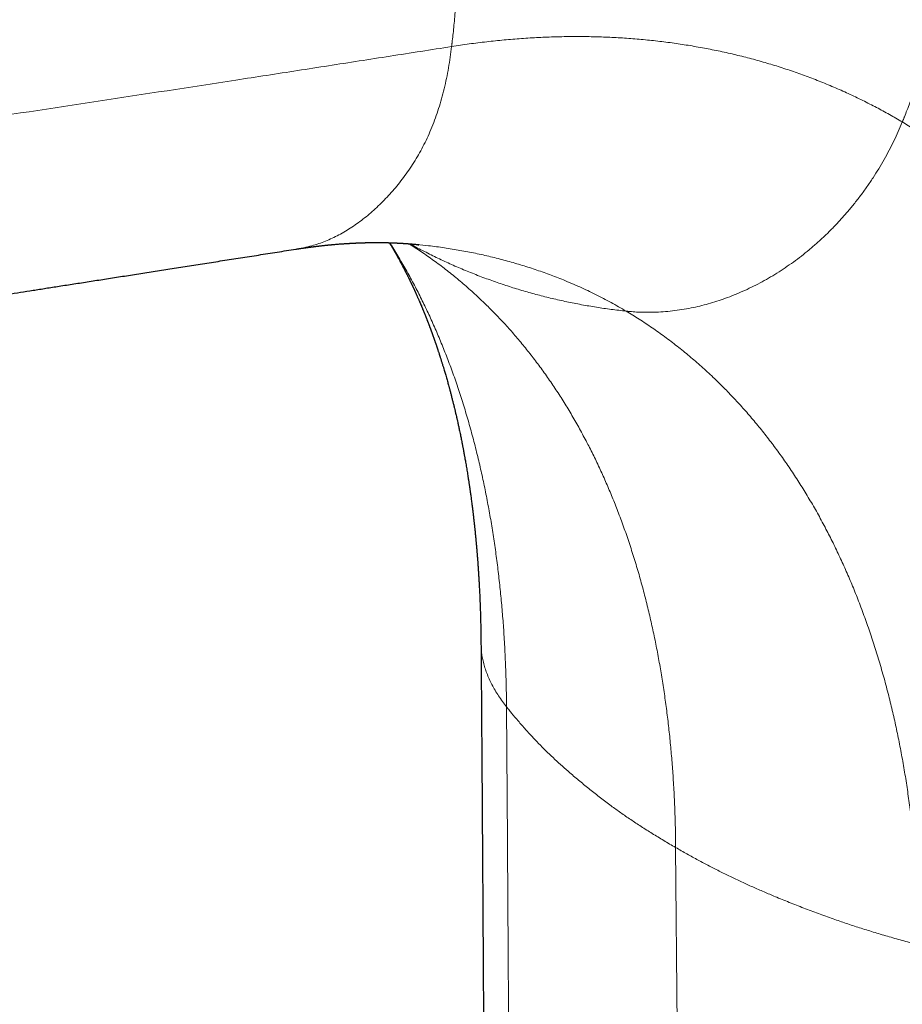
# Model space of a CAD drawing. Header units: millimetres. Extents: x 8 to 825, y 12 to 755.
# Tile 39 of 62: x 622 to 661, y 171 to 214. Entities that reach past the tile are written whole.
import ezdxf

# ---------------------------------------------------------------- set-up
doc = ezdxf.new("R2010")
doc.units = ezdxf.units.MM

msp = doc.modelspace()

# ---------------------------------------------------------------- linework, layer by layer
at = {"color": 252, "linetype": 'Continuous', "lineweight": 0}
for p, q in [((639.579, 204.112), (639.739, 204.095)), ((651.169, 177.476), (651.419, 144.58))]:
    msp.add_line(p, q, dxfattribs=at)
at = {"color": 7, "linetype": 'Continuous', "lineweight": 30}
msp.add_line((639.739, 204.095), (639.754, 204.093), dxfattribs=at)
at = {"color": 252, "linetype": 'Continuous', "lineweight": 0}
for points, knots in [([(638.255, 236.282), (638.355, 236.024), (638.552, 235.511), (638.833, 234.738), (639.099, 233.968), (639.351, 233.201), (639.588, 232.437), (639.81, 231.677), (640.011, 230.941), (640.192, 230.23), (640.354, 229.544), (640.503, 228.862), (640.639, 228.181), (640.767, 227.5), (640.894, 226.77), (641.019, 225.992), (641.138, 225.165), (641.246, 224.337), (641.341, 223.507), (641.417, 222.737), (641.479, 222.026), (641.527, 221.376), (641.567, 220.725), (641.598, 220.072), (641.618, 219.397), (641.628, 218.698), (641.625, 217.978), (641.61, 217.251), (641.584, 216.518), (641.544, 215.754), (641.489, 214.96), (641.422, 214.169), (641.359, 213.544), (641.319, 213.179), (641.303, 213.044), (641.298, 213.001), (641.293, 212.959), (641.288, 212.917), (641.283, 212.874), (641.28, 212.846), (641.278, 212.832)], [0, 0, 0, 0, 0.035051, 0.069714, 0.103986, 0.137867, 0.171357, 0.204457, 0.237169, 0.266817, 0.296144, 0.325157, 0.353907, 0.382682, 0.411516, 0.446173, 0.480869, 0.515579, 0.550278, 0.584941, 0.612135, 0.639279, 0.66637, 0.69363, 0.721169, 0.751072, 0.781305, 0.811872, 0.842774, 0.874014, 0.908766, 0.943927, 0.975205, 0.989066, 0.990886, 0.992707, 0.994528, 0.996351, 0.998175, 1, 1, 1, 1]), ([(663.611, 232.448), (663.658, 232.216), (663.753, 231.75), (663.876, 231.044), (663.987, 230.33), (664.083, 229.608), (664.164, 228.88), (664.231, 228.145), (664.285, 227.38), (664.324, 226.584), (664.345, 225.757), (664.349, 224.925), (664.334, 224.088), (664.3, 223.248), (664.248, 222.404), (664.177, 221.559), (664.088, 220.711), (663.981, 219.863), (663.856, 219.019), (663.714, 218.181), (663.556, 217.35), (663.38, 216.52), (663.197, 215.731), (663.008, 214.984), (662.817, 214.279), (662.615, 213.577), (662.4, 212.878), (662.166, 212.16), (661.912, 211.425), (661.648, 210.702), (661.43, 210.137), (661.3, 209.81), (661.252, 209.689), (661.237, 209.652), (661.221, 209.614), (661.206, 209.576), (661.191, 209.539), (661.181, 209.514), (661.176, 209.501)], [0, 0, 0, 0, 0.032129, 0.064364, 0.0967, 0.12913, 0.161645, 0.19424, 0.226906, 0.262913, 0.298987, 0.335119, 0.371298, 0.407515, 0.443758, 0.480017, 0.516282, 0.552542, 0.588787, 0.62436, 0.659898, 0.695393, 0.730833, 0.761244, 0.791601, 0.8219, 0.852134, 0.882296, 0.915387, 0.948377, 0.97732, 0.990028, 0.991691, 0.993353, 0.995015, 0.996677, 0.998339, 1, 1, 1, 1]), ([(641.278, 212.832), (641.537, 212.871), (642.055, 212.949), (642.827, 213.045), (643.597, 213.125), (644.363, 213.189), (645.121, 213.235), (645.87, 213.263), (646.611, 213.276), (647.348, 213.271), (648.085, 213.25), (648.822, 213.212), (649.558, 213.156), (650.287, 213.084), (651.011, 212.994), (651.727, 212.888), (652.436, 212.764), (653.139, 212.624), (653.833, 212.467), (654.52, 212.293), (655.199, 212.103), (655.869, 211.896), (656.53, 211.673), (657.182, 211.435), (657.83, 211.178), (658.473, 210.902), (659.112, 210.608), (659.629, 210.353), (660.031, 210.144), (660.321, 209.989), (660.608, 209.83), (660.893, 209.668), (661.082, 209.557), (661.176, 209.501)], [0, 0, 0, 0, 0.0348665, 0.0697887, 0.1047628, 0.1397845, 0.1748499, 0.2093275, 0.2438394, 0.2783815, 0.3129498, 0.3482465, 0.3835616, 0.4188907, 0.4542296, 0.4895738, 0.524919, 0.5602608, 0.5955949, 0.630917, 0.6662226, 0.7015076, 0.7367679, 0.7719991, 0.807197, 0.8432943, 0.8793473, 0.9153515, 0.9323068, 0.9492498, 0.9661799, 0.9830968, 1, 1, 1, 1]), ([(591.912, 205.281), (594.212, 205.636), (598.813, 206.345), (605.726, 207.401), (612.646, 208.453), (619.301, 209.454), (625.673, 210.417), (630.181, 211.108), (633.114, 211.56), (634.477, 211.771), (635.838, 211.982), (637.199, 212.194), (638.56, 212.406), (639.92, 212.619), (640.825, 212.761), (641.278, 212.832)], [0, 0, 0, 0, 0.139993, 0.2799897, 0.4199945, 0.5599958, 0.6831957, 0.8063983, 0.8340561, 0.8617138, 0.8893715, 0.9170289, 0.9446862, 0.9723432, 1, 1, 1, 1]), ([(641.278, 212.832), (641.258, 212.673), (641.218, 212.356), (641.142, 211.887), (641.053, 211.425), (640.95, 210.97), (640.834, 210.527), (640.706, 210.095), (640.564, 209.677), (640.408, 209.269), (640.24, 208.878), (640.06, 208.502), (639.868, 208.143), (639.662, 207.797), (639.445, 207.461), (639.215, 207.134), (638.979, 206.823), (638.738, 206.528), (638.492, 206.25), (638.238, 205.984), (637.977, 205.731), (637.709, 205.491), (637.436, 205.265), (637.157, 205.054), (636.875, 204.858), (636.589, 204.677), (636.3, 204.513), (636.008, 204.368), (635.712, 204.241), (635.411, 204.13), (635.092, 204.033), (634.757, 203.95), (634.522, 203.909), (634.406, 203.889)], [0, 0, 0, 0, 0.034488, 0.068895, 0.103216, 0.13745, 0.171601, 0.205067, 0.238466, 0.271813, 0.305124, 0.337398, 0.369679, 0.402014, 0.434645, 0.467581, 0.50076, 0.532208, 0.563758, 0.595354, 0.626937, 0.65845, 0.689837, 0.721043, 0.752012, 0.782696, 0.813157, 0.843047, 0.872933, 0.902832, 0.93276, 0.966756, 1, 1, 1, 1]), ([(661.176, 209.501), (661.117, 209.363), (661.001, 209.084), (660.807, 208.67), (660.599, 208.255), (660.375, 207.843), (660.136, 207.436), (659.884, 207.035), (659.617, 206.641), (659.336, 206.253), (659.044, 205.877), (658.741, 205.512), (658.429, 205.16), (658.105, 204.818), (657.769, 204.486), (657.422, 204.167), (657.072, 203.865), (656.72, 203.582), (656.367, 203.318), (656.008, 203.066), (655.642, 202.829), (655.271, 202.605), (654.896, 202.397), (654.517, 202.203), (654.135, 202.025), (653.752, 201.863), (653.369, 201.717), (652.989, 201.587), (652.612, 201.474), (652.235, 201.376), (651.845, 201.289), (651.441, 201.216), (651.024, 201.159), (650.613, 201.121), (650.224, 201.101), (649.857, 201.098), (649.526, 201.107), (649.269, 201.124), (649.122, 201.137), (649.067, 201.142), (649.051, 201.144), (649.034, 201.146), (649.017, 201.147), (649, 201.149), (648.989, 201.15), (648.983, 201.151)], [0, 0, 0, 0, 0.02704, 0.054433, 0.082167, 0.110226, 0.138595, 0.166741, 0.195152, 0.223808, 0.252688, 0.280878, 0.309239, 0.337752, 0.366393, 0.395142, 0.423976, 0.451219, 0.478497, 0.505791, 0.533081, 0.560347, 0.587569, 0.614729, 0.641805, 0.668781, 0.695638, 0.721881, 0.747975, 0.773904, 0.799654, 0.828625, 0.857326, 0.885738, 0.913842, 0.938308, 0.962512, 0.983589, 0.992796, 0.993998, 0.9952, 0.996401, 0.997602, 0.998801, 1, 1, 1, 1]), ([(661.176, 209.501), (661.359, 209.39), (661.728, 209.167), (662.271, 208.814), (662.807, 208.446), (663.336, 208.062), (663.855, 207.666), (664.363, 207.257), (664.861, 206.836), (665.35, 206.4), (665.835, 205.947), (666.315, 205.475), (666.789, 204.986), (667.254, 204.481), (667.71, 203.962), (668.156, 203.427), (668.593, 202.878), (669.02, 202.315), (669.437, 201.737), (669.844, 201.145), (670.24, 200.54), (670.626, 199.92), (671, 199.287), (671.364, 198.641), (671.728, 197.96), (672.09, 197.242), (672.451, 196.487), (672.797, 195.716), (673.129, 194.931), (673.437, 194.156), (673.722, 193.393), (673.987, 192.643), (674.239, 191.883), (674.478, 191.111), (674.706, 190.329), (674.921, 189.537), (675.131, 188.709), (675.333, 187.844), (675.527, 186.941), (675.705, 186.028), (675.868, 185.105), (676.016, 184.172), (676.148, 183.23), (676.266, 182.28), (676.368, 181.322), (676.456, 180.356), (676.52, 179.494), (676.567, 178.74), (676.6, 178.097), (676.626, 177.45), (676.647, 176.802), (676.661, 176.151), (676.666, 175.714), (676.668, 175.496)], [0, 0, 0, 0, 0.019217, 0.038487, 0.057809, 0.077179, 0.096597, 0.115713, 0.13487, 0.154067, 0.173302, 0.192967, 0.212667, 0.2324, 0.252164, 0.271957, 0.291777, 0.311621, 0.331487, 0.351372, 0.371275, 0.391192, 0.411122, 0.431062, 0.45101, 0.472959, 0.494911, 0.516864, 0.538814, 0.560759, 0.580701, 0.600634, 0.620554, 0.640461, 0.660351, 0.680222, 0.700072, 0.721881, 0.743659, 0.765402, 0.787109, 0.808776, 0.8304, 0.851978, 0.873508, 0.894986, 0.91641, 0.930407, 0.944379, 0.958325, 0.972244, 0.986136, 1, 1, 1, 1]), ([(638.544, 204.173), (638.605, 204.076), (638.79, 203.788), (639.085, 203.291), (639.429, 202.684), (639.753, 202.073), (640.059, 201.461), (640.347, 200.848), (640.624, 200.223), (640.89, 199.585), (641.149, 198.923), (641.4, 198.235), (641.642, 197.521), (641.872, 196.795), (642.087, 196.057), (642.289, 195.307), (642.474, 194.56), (642.643, 193.818), (642.796, 193.081), (642.937, 192.334), (643.067, 191.579), (643.184, 190.816), (643.289, 190.044), (643.382, 189.265), (643.464, 188.479), (643.533, 187.686), (643.593, 186.859), (643.641, 185.999), (643.675, 185.141), (643.692, 184.46), (643.698, 184.063), (643.7, 183.915), (643.701, 183.869), (643.701, 183.824), (643.702, 183.778), (643.702, 183.732), (643.702, 183.701), (643.702, 183.686)], [0, 0, 0, 0, 0.0185012, 0.0553447, 0.0922152, 0.129107, 0.163905, 0.1987118, 0.2335224, 0.2683319, 0.3031354, 0.340036, 0.3769184, 0.4137766, 0.4506048, 0.4873969, 0.5241438, 0.5587439, 0.5932936, 0.6277886, 0.6622245, 0.6965968, 0.7309014, 0.7651338, 0.79929, 0.8333658, 0.8673571, 0.904645, 0.9418205, 0.9744379, 0.98876, 0.9906341, 0.9925079, 0.9943814, 0.9962546, 0.9981275, 1, 1, 1, 1]), ([(639.389, 204.128), (639.437, 204.098), (639.671, 203.954), (640.082, 203.677), (640.62, 203.296), (641.147, 202.894), (641.664, 202.472), (642.17, 202.031), (642.652, 201.583), (643.11, 201.131), (643.544, 200.676), (643.969, 200.205), (644.383, 199.718), (644.786, 199.215), (645.179, 198.697), (645.561, 198.164), (645.931, 197.615), (646.29, 197.052), (646.637, 196.474), (646.972, 195.881), (647.289, 195.286), (647.589, 194.69), (647.871, 194.093), (648.143, 193.484), (648.403, 192.864), (648.657, 192.22), (648.903, 191.551), (649.142, 190.857), (649.367, 190.151), (649.579, 189.434), (649.778, 188.706), (649.96, 187.982), (650.126, 187.262), (650.277, 186.547), (650.416, 185.824), (650.544, 185.094), (650.659, 184.355), (650.763, 183.609), (650.855, 182.856), (650.935, 182.097), (651.003, 181.331), (651.062, 180.534), (651.109, 179.705), (651.143, 178.877), (651.16, 178.222), (651.166, 177.839), (651.167, 177.697), (651.168, 177.653), (651.168, 177.609), (651.169, 177.564), (651.169, 177.52), (651.169, 177.491), (651.169, 177.476)], [0, 0, 0, 0, 0.0064692, 0.0315289, 0.0566719, 0.081894, 0.107191, 0.1325587, 0.1579926, 0.1813615, 0.2047788, 0.2282411, 0.2517448, 0.2752863, 0.2988619, 0.322468, 0.3461009, 0.3697568, 0.3934321, 0.4171229, 0.4408255, 0.4631811, 0.4855406, 0.5079009, 0.5302587, 0.5526109, 0.576308, 0.5999915, 0.6236575, 0.6473023, 0.6709221, 0.6945133, 0.7167269, 0.7389087, 0.7610557, 0.7831648, 0.8052331, 0.8272577, 0.8492356, 0.8711639, 0.8930399, 0.9148608, 0.9387967, 0.962659, 0.9835942, 0.9927862, 0.9939891, 0.9951917, 0.9963941, 0.9975963, 0.9987982, 1, 1, 1, 1]), ([(648.983, 201.151), (648.763, 201.176), (648.323, 201.227), (647.666, 201.323), (647.011, 201.435), (646.359, 201.564), (645.715, 201.709), (645.078, 201.869), (644.449, 202.044), (643.825, 202.235), (643.202, 202.444), (642.581, 202.67), (641.961, 202.914), (641.349, 203.175), (640.743, 203.452), (640.146, 203.746), (639.712, 203.971), (639.479, 204.101), (639.439, 204.124)], [0, 0, 0, 0, 0.0648573, 0.1299429, 0.1952431, 0.2607436, 0.3264302, 0.3911107, 0.4559424, 0.520911, 0.5860021, 0.6525325, 0.7191593, 0.7858668, 0.8526389, 0.9194596, 0.9863126, 1, 1, 1, 1]), ([(639.754, 204.093), (639.924, 204.076), (640.328, 204.036), (640.959, 203.95), (641.647, 203.838), (642.328, 203.707), (643, 203.557), (643.663, 203.389), (644.318, 203.202), (644.962, 202.996), (645.594, 202.772), (646.131, 202.564), (646.576, 202.378), (646.932, 202.221), (647.285, 202.058), (647.633, 201.888), (647.977, 201.713), (648.317, 201.532), (648.653, 201.345), (648.873, 201.216), (648.983, 201.151)], [0, 0, 0, 0, 0.050065, 0.119553, 0.189055, 0.258557, 0.328049, 0.397519, 0.466955, 0.536337, 0.605653, 0.674894, 0.715657, 0.756389, 0.797087, 0.837749, 0.878373, 0.918958, 0.959501, 1, 1, 1, 1]), ([(648.983, 201.151), (649.176, 201.033), (649.563, 200.798), (650.13, 200.421), (650.69, 200.024), (651.239, 199.606), (651.779, 199.169), (652.308, 198.71), (652.813, 198.245), (653.293, 197.776), (653.75, 197.303), (654.196, 196.813), (654.633, 196.307), (655.06, 195.785), (655.476, 195.247), (655.881, 194.692), (656.275, 194.122), (656.657, 193.536), (657.026, 192.935), (657.384, 192.319), (657.722, 191.7), (658.042, 191.079), (658.345, 190.459), (658.635, 189.825), (658.914, 189.18), (659.187, 188.509), (659.452, 187.813), (659.71, 187.091), (659.953, 186.357), (660.183, 185.61), (660.399, 184.852), (660.597, 184.098), (660.778, 183.349), (660.942, 182.605), (661.093, 181.853), (661.231, 181.093), (661.357, 180.325), (661.469, 179.549), (661.569, 178.766), (661.656, 177.977), (661.73, 177.181), (661.793, 176.352), (661.844, 175.491), (661.881, 174.631), (661.899, 173.95), (661.905, 173.552), (661.907, 173.405), (661.907, 173.359), (661.908, 173.313), (661.908, 173.267), (661.909, 173.221), (661.909, 173.191), (661.909, 173.175)], [0, 0, 0, 0, 0.024498, 0.049083, 0.073752, 0.0985, 0.123323, 0.148216, 0.173174, 0.196107, 0.219088, 0.242112, 0.265178, 0.28828, 0.311415, 0.334579, 0.35777, 0.380986, 0.404223, 0.427476, 0.450743, 0.47269, 0.494642, 0.516596, 0.53855, 0.5605, 0.583772, 0.607033, 0.630279, 0.653506, 0.67671, 0.699886, 0.721708, 0.743497, 0.765253, 0.786971, 0.808649, 0.830284, 0.851874, 0.873416, 0.894907, 0.916344, 0.939861, 0.963307, 0.983878, 0.992911, 0.994093, 0.995275, 0.996456, 0.997638, 0.998819, 1, 1, 1, 1]), ([(643.702, 183.686), (643.64, 183.766), (643.517, 183.926), (643.349, 184.17), (643.195, 184.416), (643.056, 184.665), (642.934, 184.916), (642.831, 185.165), (642.745, 185.41), (642.678, 185.651), (642.626, 185.893), (642.592, 186.136), (642.575, 186.332), (642.576, 186.447), (642.576, 186.481)], [0, 0, 0, 0, 0.091125, 0.182021, 0.272677, 0.36309, 0.453264, 0.54321, 0.627823, 0.71227, 0.79658, 0.880788, 0.964934, 1, 1, 1, 1]), ([(651.169, 177.476), (650.992, 177.579), (650.642, 177.783), (650.135, 178.093), (649.65, 178.4), (649.186, 178.706), (648.743, 179.011), (648.296, 179.332), (647.845, 179.674), (647.385, 180.035), (646.937, 180.4), (646.531, 180.745), (646.165, 181.068), (645.835, 181.368), (645.511, 181.674), (645.194, 181.99), (644.87, 182.326), (644.541, 182.685), (644.222, 183.051), (643.977, 183.345), (643.837, 183.518), (643.786, 183.581), (643.772, 183.598), (643.758, 183.616), (643.744, 183.633), (643.73, 183.651), (643.716, 183.668), (643.707, 183.68), (643.702, 183.686)], [0, 0, 0, 0, 0.0574314, 0.113509, 0.1682838, 0.2218066, 0.274128, 0.3252991, 0.3845226, 0.4435669, 0.5024676, 0.5611877, 0.6080095, 0.654674, 0.7015974, 0.7495498, 0.7985162, 0.8535088, 0.9096363, 0.9599249, 0.9823074, 0.9848292, 0.987353, 0.9898786, 0.9924061, 0.9949355, 0.9974668, 1, 1, 1, 1]), ([(643.702, 183.686), (643.718, 181.574), (643.748, 177.352), (643.786, 171.028), (643.818, 164.713), (643.843, 158.406), (643.86, 152.109), (643.887, 144.605), (643.923, 135.894), (643.972, 125.97), (644.012, 119.346), (644.032, 116.034)], [0, 0, 0, 0, 0.093337, 0.186671, 0.280005, 0.37334, 0.466679, 0.560012, 0.706675, 0.853347, 1, 1, 1, 1]), ([(661.909, 173.175), (661.687, 173.234), (661.248, 173.351), (660.602, 173.534), (659.973, 173.719), (659.363, 173.908), (658.773, 174.1), (658.168, 174.306), (657.547, 174.53), (656.903, 174.772), (656.264, 175.022), (655.674, 175.262), (655.131, 175.491), (654.634, 175.707), (654.137, 175.931), (653.642, 176.165), (653.147, 176.407), (652.653, 176.66), (652.16, 176.921), (651.663, 177.194), (651.335, 177.381), (651.169, 177.476)], [0, 0, 0, 0, 0.055749, 0.110525, 0.164277, 0.216959, 0.268526, 0.31894, 0.377275, 0.435766, 0.494476, 0.553368, 0.600589, 0.647883, 0.695555, 0.74421, 0.793904, 0.843763, 0.894705, 0.94677, 1, 1, 1, 1])]:
    msp.add_open_spline(points, degree=3, knots=knots, dxfattribs=at)
at = {"color": 7, "linetype": 'Continuous', "lineweight": 30}
for points, knots in [([(581.564, 195.682), (581.708, 195.705), (582.025, 195.754), (582.509, 195.829), (583.011, 195.907), (583.499, 195.983), (583.972, 196.057), (584.419, 196.126), (584.841, 196.191), (585.238, 196.253), (585.623, 196.313), (585.995, 196.371), (586.356, 196.427), (586.705, 196.481), (587.042, 196.533), (587.367, 196.584), (587.68, 196.632), (587.98, 196.679), (588.269, 196.723), (588.541, 196.766), (588.796, 196.805), (589.035, 196.842), (589.264, 196.878), (589.486, 196.912), (589.801, 196.961), (590.216, 197.025), (590.734, 197.106), (591.264, 197.188), (591.806, 197.272), (592.355, 197.357), (592.912, 197.443), (593.477, 197.53), (594.053, 197.62), (594.644, 197.711), (595.249, 197.805), (595.869, 197.901), (596.5, 197.999), (597.138, 198.098), (597.981, 198.228), (599.022, 198.389), (600.214, 198.574), (601.351, 198.75), (602.434, 198.918), (603.508, 199.084), (604.348, 199.214), (604.958, 199.308), (605.34, 199.367), (605.721, 199.426), (606.101, 199.485), (606.448, 199.539), (606.762, 199.587), (607.038, 199.63), (607.304, 199.671), (607.56, 199.711), (607.815, 199.75), (608.068, 199.789), (608.318, 199.828), (608.556, 199.865), (608.78, 199.9), (608.993, 199.932), (609.192, 199.963), (609.379, 199.992), (609.548, 200.018), (609.7, 200.042), (609.836, 200.063), (609.961, 200.082), (610.076, 200.1), (610.175, 200.115), (610.259, 200.128), (610.335, 200.14), (610.416, 200.153), (610.508, 200.167), (610.612, 200.183), (610.727, 200.201), (610.855, 200.221), (610.994, 200.242), (611.145, 200.265), (611.307, 200.29), (611.479, 200.317), (611.662, 200.345), (611.856, 200.375), (612.065, 200.408), (612.29, 200.443), (612.531, 200.48), (612.785, 200.519), (613.051, 200.56), (613.33, 200.603), (613.621, 200.648), (613.935, 200.697), (614.274, 200.75), (614.638, 200.806), (615.017, 200.865), (615.411, 200.926), (615.82, 200.989), (616.244, 201.055), (616.683, 201.123), (617.138, 201.194), (617.608, 201.266), (618.089, 201.341), (618.583, 201.418), (619.088, 201.496), (619.608, 201.577), (620.128, 201.658), (620.649, 201.739), (621.169, 201.82), (621.701, 201.903), (622.246, 201.987), (622.803, 202.074), (623.372, 202.163), (623.974, 202.257), (624.609, 202.356), (625.279, 202.46), (625.963, 202.567), (626.662, 202.676), (627.376, 202.788), (628.105, 202.902), (628.849, 203.018), (629.608, 203.137), (630.382, 203.258), (631.165, 203.381), (631.959, 203.505), (632.762, 203.631), (633.58, 203.759), (634.129, 203.845), (634.406, 203.889)], [0, 0, 0, 0, 0.008212, 0.017996, 0.027508, 0.036749, 0.045719, 0.054418, 0.062155, 0.069664, 0.076945, 0.083999, 0.090826, 0.097424, 0.103795, 0.109938, 0.115853, 0.121539, 0.126997, 0.132227, 0.136948, 0.141465, 0.145779, 0.149916, 0.154062, 0.163642, 0.173438, 0.183449, 0.193676, 0.204118, 0.214583, 0.225257, 0.236137, 0.247225, 0.258728, 0.270446, 0.282378, 0.294489, 0.306572, 0.330137, 0.353474, 0.374118, 0.394579, 0.414857, 0.43495, 0.442195, 0.449416, 0.456612, 0.463784, 0.470903, 0.476314, 0.481534, 0.486562, 0.491399, 0.496045, 0.501005, 0.505726, 0.51021, 0.514455, 0.518463, 0.522233, 0.525765, 0.529059, 0.531809, 0.534368, 0.536737, 0.538915, 0.540902, 0.54233, 0.543674, 0.545189, 0.546926, 0.548886, 0.551068, 0.553473, 0.5561, 0.558949, 0.56202, 0.565253, 0.5687, 0.572361, 0.576236, 0.580544, 0.585088, 0.58987, 0.594889, 0.600145, 0.605639, 0.61137, 0.617949, 0.624814, 0.631967, 0.639407, 0.647135, 0.655149, 0.663452, 0.672041, 0.680918, 0.690083, 0.699363, 0.708921, 0.718756, 0.728869, 0.738477, 0.748323, 0.758406, 0.768727, 0.779287, 0.790084, 0.801119, 0.813533, 0.826234, 0.839224, 0.852503, 0.866069, 0.879925, 0.894068, 0.908501, 0.923222, 0.938232, 0.953255, 0.968558, 0.984139, 1, 1, 1, 1]), ([(634.406, 203.889), (634.425, 203.892), (634.46, 203.897), (634.508, 203.905), (634.551, 203.911), (634.59, 203.917), (634.627, 203.923), (634.663, 203.928), (634.698, 203.933), (634.735, 203.938), (634.774, 203.944), (634.82, 203.95), (634.869, 203.957), (634.92, 203.964), (634.965, 203.97), (635.001, 203.975), (635.029, 203.979), (635.057, 203.983), (635.088, 203.987), (635.122, 203.991), (635.156, 203.995), (635.193, 204), (635.235, 204.005), (635.284, 204.011), (635.335, 204.018), (635.385, 204.023), (635.43, 204.029), (635.474, 204.034), (635.517, 204.039), (635.563, 204.044), (635.612, 204.049), (635.663, 204.055), (635.714, 204.06), (635.762, 204.065), (635.809, 204.07), (635.853, 204.074), (635.895, 204.078), (635.934, 204.082), (635.97, 204.085), (636.007, 204.089), (636.06, 204.093), (636.124, 204.099), (636.193, 204.105), (636.26, 204.11), (636.327, 204.116), (636.394, 204.121), (636.448, 204.125), (636.49, 204.128), (636.526, 204.13), (636.563, 204.133), (636.6, 204.135), (636.635, 204.137), (636.67, 204.14), (636.708, 204.142), (636.746, 204.144), (636.78, 204.146), (636.806, 204.148), (636.829, 204.149), (636.849, 204.15), (636.868, 204.151), (636.89, 204.152), (636.917, 204.154), (636.947, 204.155), (636.975, 204.157), (636.997, 204.158), (637.015, 204.158), (637.037, 204.159), (637.067, 204.161), (637.107, 204.163), (637.146, 204.164), (637.183, 204.166), (637.214, 204.167), (637.242, 204.168), (637.265, 204.169), (637.287, 204.169), (637.313, 204.17), (637.342, 204.171), (637.371, 204.172), (637.396, 204.173), (637.417, 204.173), (637.435, 204.174), (637.453, 204.174), (637.474, 204.175), (637.498, 204.175), (637.525, 204.176), (637.554, 204.177), (637.586, 204.177), (637.617, 204.178), (637.645, 204.178), (637.669, 204.179), (637.691, 204.179), (637.715, 204.179), (637.744, 204.18), (637.773, 204.18), (637.8, 204.18), (637.822, 204.18), (637.844, 204.181), (637.87, 204.181), (637.898, 204.181), (637.928, 204.181), (637.956, 204.181), (637.985, 204.181), (638.015, 204.181), (638.052, 204.181), (638.092, 204.181), (638.133, 204.18), (638.171, 204.18), (638.209, 204.18), (638.249, 204.179), (638.285, 204.179), (638.311, 204.178), (638.33, 204.178), (638.35, 204.177), (638.372, 204.177), (638.394, 204.176), (638.418, 204.176), (638.443, 204.175), (638.47, 204.175), (638.497, 204.174), (638.527, 204.173), (638.557, 204.172), (638.591, 204.171), (638.627, 204.17), (638.664, 204.169), (638.7, 204.167), (638.73, 204.166), (638.756, 204.165), (638.783, 204.164), (638.814, 204.163), (638.845, 204.161), (638.872, 204.16), (638.895, 204.159), (638.92, 204.158), (638.948, 204.156), (638.978, 204.155), (639.006, 204.153), (639.032, 204.152), (639.055, 204.15), (639.077, 204.149), (639.101, 204.148), (639.128, 204.146), (639.157, 204.144), (639.184, 204.142), (639.208, 204.141), (639.23, 204.139), (639.256, 204.137), (639.283, 204.136), (639.312, 204.133), (639.339, 204.131), (639.363, 204.13), (639.384, 204.128), (639.406, 204.126), (639.431, 204.124), (639.459, 204.122), (639.487, 204.12), (639.51, 204.118), (639.53, 204.116), (639.547, 204.115), (639.565, 204.113), (639.586, 204.111), (639.614, 204.109), (639.649, 204.106), (639.693, 204.101), (639.725, 204.098), (639.743, 204.097)], [0, 0, 0, 0, 0.009228, 0.017126, 0.023876, 0.030264, 0.036379, 0.042283, 0.048034, 0.05364, 0.060502, 0.067833, 0.07625, 0.085021, 0.093587, 0.098836, 0.103055, 0.107439, 0.112698, 0.118655, 0.124411, 0.12984, 0.137303, 0.145968, 0.155136, 0.163221, 0.171106, 0.178417, 0.185398, 0.19314, 0.202089, 0.210926, 0.219512, 0.228076, 0.235886, 0.243861, 0.251208, 0.257688, 0.26396, 0.270186, 0.277261, 0.291492, 0.304211, 0.313498, 0.327225, 0.339528, 0.349558, 0.355764, 0.36226, 0.369009, 0.375749, 0.381942, 0.38788, 0.394791, 0.402803, 0.408301, 0.413171, 0.417316, 0.420737, 0.423763, 0.427736, 0.432796, 0.438998, 0.444098, 0.447984, 0.451001, 0.454242, 0.460319, 0.467402, 0.47615, 0.482118, 0.488314, 0.493433, 0.497364, 0.501201, 0.50599, 0.511736, 0.517606, 0.522368, 0.525957, 0.529014, 0.532529, 0.536523, 0.541091, 0.546144, 0.551675, 0.557684, 0.564047, 0.569523, 0.573793, 0.577557, 0.582242, 0.587892, 0.593928, 0.59905, 0.60321, 0.606914, 0.611926, 0.617907, 0.623756, 0.629134, 0.634084, 0.640613, 0.647062, 0.655435, 0.66462, 0.671183, 0.677927, 0.686977, 0.69514, 0.699235, 0.702661, 0.706537, 0.710878, 0.715772, 0.720205, 0.72517, 0.730666, 0.736584, 0.741828, 0.748611, 0.754916, 0.762451, 0.770271, 0.777981, 0.784443, 0.788758, 0.794146, 0.800852, 0.807704, 0.813244, 0.817621, 0.822627, 0.828765, 0.835116, 0.841143, 0.846751, 0.851607, 0.855625, 0.860487, 0.866526, 0.873235, 0.878908, 0.88364, 0.888127, 0.893585, 0.899729, 0.905894, 0.912019, 0.917157, 0.921439, 0.925767, 0.93127, 0.937908, 0.944133, 0.94918, 0.953164, 0.956955, 0.960747, 0.964893, 0.970891, 0.978742, 0.988446, 1, 1, 1, 1]), ([(638.53, 204.173), (638.533, 204.168), (638.555, 204.131), (638.604, 204.05), (638.677, 203.927), (638.751, 203.799), (638.823, 203.674), (638.889, 203.556), (638.959, 203.429), (639.011, 203.332), (639.049, 203.263), (639.068, 203.227), (639.086, 203.192), (639.102, 203.162), (639.117, 203.135), (639.13, 203.11), (639.143, 203.084), (639.156, 203.059), (639.167, 203.038), (639.177, 203.019), (639.188, 202.997), (639.203, 202.969), (639.218, 202.939), (639.233, 202.909), (639.247, 202.883), (639.259, 202.859), (639.273, 202.832), (639.288, 202.802), (639.305, 202.768), (639.323, 202.732), (639.341, 202.695), (639.359, 202.66), (639.376, 202.625), (639.393, 202.591), (639.408, 202.559), (639.424, 202.528), (639.438, 202.497), (639.455, 202.464), (639.472, 202.428), (639.488, 202.393), (639.502, 202.365), (639.513, 202.34), (639.525, 202.317), (639.537, 202.291), (639.55, 202.263), (639.562, 202.238), (639.572, 202.217), (639.58, 202.2), (639.587, 202.184), (639.595, 202.166), (639.606, 202.143), (639.619, 202.115), (639.633, 202.085), (639.646, 202.056), (639.659, 202.029), (639.671, 202), (639.686, 201.968), (639.701, 201.934), (639.719, 201.896), (639.737, 201.855), (639.758, 201.808), (639.779, 201.76), (639.802, 201.709), (639.823, 201.659), (639.844, 201.611), (639.869, 201.552), (639.902, 201.477), (639.932, 201.406), (639.953, 201.355), (639.965, 201.328), (639.975, 201.302), (639.986, 201.275), (640, 201.243), (640.016, 201.205), (640.032, 201.165), (640.047, 201.129), (640.06, 201.096), (640.074, 201.063), (640.089, 201.025), (640.104, 200.988), (640.117, 200.955), (640.128, 200.927), (640.139, 200.9), (640.15, 200.871), (640.164, 200.838), (640.177, 200.804), (640.189, 200.773), (640.2, 200.746), (640.21, 200.72), (640.22, 200.693), (640.232, 200.662), (640.244, 200.63), (640.256, 200.6), (640.265, 200.575), (640.273, 200.555), (640.281, 200.535), (640.29, 200.51), (640.302, 200.478), (640.315, 200.443), (640.328, 200.41), (640.338, 200.381), (640.348, 200.354), (640.359, 200.325), (640.372, 200.291), (640.385, 200.256), (640.397, 200.223), (640.408, 200.193), (640.419, 200.162), (640.431, 200.128), (640.446, 200.088), (640.46, 200.047), (640.474, 200.01), (640.486, 199.976), (640.498, 199.942), (640.511, 199.903), (640.526, 199.861), (640.54, 199.822), (640.552, 199.787), (640.563, 199.754), (640.575, 199.719), (640.589, 199.68), (640.602, 199.641), (640.614, 199.607), (640.624, 199.575), (640.636, 199.542), (640.649, 199.501), (640.665, 199.453), (640.682, 199.403), (640.698, 199.354), (640.713, 199.307), (640.728, 199.263), (640.742, 199.219), (640.756, 199.175), (640.771, 199.129), (640.787, 199.08), (640.804, 199.024), (640.823, 198.965), (640.843, 198.902), (640.862, 198.839), (640.882, 198.773), (640.902, 198.709), (640.92, 198.65), (640.94, 198.582), (640.964, 198.504), (640.991, 198.411), (641.019, 198.316), (641.047, 198.219), (641.076, 198.117), (641.103, 198.021), (641.13, 197.923), (641.152, 197.841), (641.171, 197.77), (641.187, 197.713), (641.203, 197.651), (641.222, 197.581), (641.241, 197.508), (641.26, 197.435), (641.279, 197.361), (641.299, 197.283), (641.318, 197.208), (641.336, 197.138), (641.352, 197.072), (641.369, 197.005), (641.386, 196.936), (641.407, 196.848), (641.433, 196.74), (641.461, 196.618), (641.491, 196.492), (641.519, 196.368), (641.55, 196.23), (641.577, 196.107), (641.6, 196), (641.619, 195.909), (641.64, 195.811), (641.662, 195.705), (641.683, 195.603), (641.703, 195.504), (641.723, 195.405), (641.739, 195.321), (641.753, 195.252), (641.764, 195.195), (641.775, 195.136), (641.786, 195.08), (641.796, 195.028), (641.804, 194.983), (641.812, 194.939), (641.82, 194.895), (641.829, 194.847), (641.839, 194.793), (641.849, 194.738), (641.859, 194.684), (641.87, 194.619), (641.885, 194.537), (641.904, 194.426), (641.924, 194.308), (641.945, 194.187), (641.964, 194.07), (641.982, 193.954), (641.998, 193.857), (642.01, 193.777), (642.021, 193.71), (642.032, 193.639), (642.042, 193.568), (642.052, 193.502), (642.062, 193.44), (642.071, 193.377), (642.081, 193.308), (642.091, 193.235), (642.102, 193.156), (642.114, 193.072), (642.127, 192.979), (642.14, 192.882), (642.154, 192.78), (642.168, 192.675), (642.181, 192.572), (642.191, 192.487), (642.2, 192.417), (642.207, 192.358), (642.215, 192.297), (642.222, 192.238), (642.228, 192.184), (642.234, 192.137), (642.238, 192.099), (642.242, 192.068), (642.245, 192.041), (642.248, 192.015), (642.251, 191.985), (642.256, 191.946), (642.261, 191.898), (642.267, 191.844), (642.273, 191.791), (642.279, 191.739), (642.284, 191.693), (642.288, 191.652), (642.292, 191.615), (642.296, 191.577), (642.301, 191.533), (642.307, 191.473), (642.315, 191.399), (642.323, 191.311), (642.331, 191.232), (642.337, 191.168), (642.342, 191.123), (642.345, 191.086), (642.349, 191.046), (642.353, 190.998), (642.359, 190.941), (642.364, 190.878), (642.37, 190.813), (642.376, 190.747), (642.382, 190.685), (642.386, 190.632), (642.39, 190.586), (642.394, 190.542), (642.398, 190.493), (642.402, 190.437), (642.407, 190.379), (642.414, 190.285), (642.424, 190.161), (642.436, 189.999), (642.448, 189.837), (642.459, 189.669), (642.469, 189.505), (642.479, 189.346), (642.488, 189.187), (642.497, 189.036), (642.504, 188.893), (642.51, 188.766), (642.516, 188.644), (642.522, 188.524), (642.527, 188.399), (642.532, 188.277), (642.536, 188.168), (642.54, 188.072), (642.543, 187.978), (642.546, 187.881), (642.549, 187.778), (642.552, 187.674), (642.555, 187.574), (642.558, 187.479), (642.56, 187.387), (642.562, 187.292), (642.564, 187.189), (642.566, 187.083), (642.568, 186.982), (642.569, 186.891), (642.57, 186.815), (642.571, 186.745), (642.572, 186.672), (642.573, 186.582), (642.573, 186.517), (642.574, 186.481)], [0, 0, 0, 0, 0.001238, 0.010094, 0.022086, 0.034163, 0.043691, 0.054758, 0.064559, 0.075685, 0.079043, 0.081874, 0.084621, 0.087541, 0.089321, 0.091335, 0.093583, 0.09574, 0.097385, 0.098604, 0.100373, 0.102645, 0.105277, 0.107664, 0.10974, 0.111548, 0.113635, 0.116099, 0.118598, 0.121859, 0.12461, 0.127327, 0.130043, 0.132702, 0.135384, 0.137565, 0.139864, 0.142448, 0.14533, 0.148088, 0.150375, 0.151942, 0.153724, 0.155721, 0.157916, 0.159895, 0.161484, 0.162626, 0.163655, 0.165019, 0.166729, 0.168768, 0.171276, 0.173471, 0.175356, 0.177355, 0.179777, 0.182446, 0.184819, 0.188259, 0.191512, 0.194978, 0.198801, 0.202659, 0.205848, 0.209026, 0.215345, 0.221995, 0.22411, 0.226045, 0.227797, 0.229541, 0.231684, 0.234566, 0.237584, 0.240026, 0.24208, 0.24441, 0.247067, 0.249781, 0.252094, 0.253821, 0.255506, 0.257519, 0.259859, 0.262318, 0.264427, 0.266222, 0.267829, 0.269746, 0.27176, 0.27404, 0.276103, 0.277738, 0.278946, 0.280181, 0.281844, 0.283934, 0.286503, 0.288709, 0.290543, 0.292182, 0.294118, 0.296336, 0.298775, 0.300965, 0.30284, 0.304755, 0.306981, 0.309654, 0.31251, 0.314943, 0.316933, 0.318989, 0.321492, 0.324371, 0.326969, 0.329123, 0.331053, 0.333244, 0.335831, 0.338468, 0.340649, 0.342372, 0.34441, 0.34698, 0.350082, 0.353361, 0.35644, 0.359317, 0.361998, 0.364774, 0.367386, 0.370135, 0.373229, 0.376468, 0.380392, 0.384158, 0.387869, 0.391893, 0.396154, 0.399544, 0.402485, 0.40835, 0.413533, 0.419018, 0.425231, 0.430733, 0.437087, 0.442009, 0.447778, 0.451377, 0.454241, 0.457621, 0.462044, 0.466237, 0.47018, 0.474449, 0.478928, 0.4833, 0.487225, 0.490683, 0.494362, 0.49841, 0.502256, 0.509, 0.516318, 0.522382, 0.529679, 0.536567, 0.544859, 0.549592, 0.553835, 0.559554, 0.565327, 0.570705, 0.575719, 0.581108, 0.586241, 0.589028, 0.592006, 0.595192, 0.59817, 0.600776, 0.603255, 0.605249, 0.607527, 0.610057, 0.612801, 0.61576, 0.618653, 0.621076, 0.62577, 0.631269, 0.637986, 0.643808, 0.649701, 0.655701, 0.661236, 0.664358, 0.6677, 0.671249, 0.674962, 0.678305, 0.681124, 0.684162, 0.687624, 0.691377, 0.694902, 0.699262, 0.703827, 0.708568, 0.71349, 0.718678, 0.7239, 0.728467, 0.730995, 0.733996, 0.737009, 0.739824, 0.742439, 0.744833, 0.746501, 0.747976, 0.749257, 0.750366, 0.751718, 0.753479, 0.755998, 0.758608, 0.761142, 0.763602, 0.765903, 0.767777, 0.769426, 0.771106, 0.773193, 0.775687, 0.779497, 0.783626, 0.788072, 0.790634, 0.792714, 0.794309, 0.795867, 0.798262, 0.801024, 0.80394, 0.806985, 0.810153, 0.813089, 0.815584, 0.817486, 0.819439, 0.821721, 0.82433, 0.827067, 0.829731, 0.83736, 0.844186, 0.851842, 0.859631, 0.867043, 0.874081, 0.881139, 0.888573, 0.894368, 0.900281, 0.905595, 0.910708, 0.916343, 0.922225, 0.92679, 0.930895, 0.934868, 0.93919, 0.943728, 0.948391, 0.95287, 0.956884, 0.960799, 0.964876, 0.969322, 0.974206, 0.978579, 0.98252, 0.986028, 0.988444, 0.991579, 0.995431, 1, 1, 1, 1]), ([(639.724, 204.098), (639.724, 204.098), (639.725, 204.098), (639.726, 204.098), (639.728, 204.098), (639.729, 204.098), (639.73, 204.097), (639.732, 204.097), (639.734, 204.097), (639.735, 204.097), (639.736, 204.096), (639.738, 204.096), (639.74, 204.096), (639.741, 204.095), (639.743, 204.095), (639.744, 204.095), (639.746, 204.095), (639.747, 204.094), (639.749, 204.094), (639.751, 204.094), (639.753, 204.093), (639.755, 204.093), (639.756, 204.093), (639.757, 204.092), (639.759, 204.092), (639.761, 204.092), (639.763, 204.091), (639.766, 204.091), (639.768, 204.09), (639.77, 204.09), (639.772, 204.09), (639.774, 204.089), (639.776, 204.089), (639.779, 204.088), (639.781, 204.088), (639.784, 204.087), (639.786, 204.087), (639.789, 204.086), (639.791, 204.086), (639.794, 204.085), (639.797, 204.084), (639.799, 204.084), (639.801, 204.083), (639.803, 204.083), (639.805, 204.083), (639.807, 204.082), (639.809, 204.082), (639.811, 204.081), (639.813, 204.081), (639.815, 204.08), (639.816, 204.08), (639.818, 204.08), (639.819, 204.079), (639.821, 204.079), (639.822, 204.079), (639.823, 204.078), (639.825, 204.078), (639.826, 204.078), (639.827, 204.077), (639.828, 204.077), (639.829, 204.077), (639.828, 204.077), (639.827, 204.077), (639.824, 204.078), (639.821, 204.079), (639.817, 204.08), (639.812, 204.081), (639.806, 204.083), (639.801, 204.084), (639.798, 204.085), (639.795, 204.086), (639.791, 204.086), (639.788, 204.087), (639.786, 204.088), (639.785, 204.088)], [0, 0, 0, 0, 0.01304, 0.030809, 0.047509, 0.061851, 0.073311, 0.084382, 0.095978, 0.111187, 0.128951, 0.148148, 0.164183, 0.177685, 0.187889, 0.197958, 0.208532, 0.222815, 0.240152, 0.256957, 0.270473, 0.280861, 0.290374, 0.299905, 0.310328, 0.325696, 0.343953, 0.362757, 0.378961, 0.392482, 0.404391, 0.416457, 0.431365, 0.449309, 0.471838, 0.489983, 0.50551, 0.520752, 0.537523, 0.559522, 0.579467, 0.596335, 0.60946, 0.622269, 0.636828, 0.654466, 0.673648, 0.691136, 0.705664, 0.718148, 0.730187, 0.741015, 0.755664, 0.772751, 0.789207, 0.802671, 0.81302, 0.824752, 0.837394, 0.852938, 0.871234, 0.884913, 0.89566, 0.904097, 0.912204, 0.921061, 0.933713, 0.948794, 0.959639, 0.967958, 0.975713, 0.983504, 0.994178, 1, 1, 1, 1]), ([(642.574, 186.481), (642.577, 186.101), (642.582, 185.345), (642.591, 184.219), (642.599, 183.107), (642.607, 182.009), (642.614, 180.926), (642.622, 179.877), (642.628, 178.862), (642.635, 177.881), (642.641, 176.912), (642.648, 175.956), (642.654, 174.977), (642.66, 173.976), (642.667, 172.954), (642.673, 171.948), (642.679, 170.958), (642.684, 169.983), (642.69, 169.025), (642.695, 168.082), (642.7, 167.155), (642.705, 166.244), (642.71, 165.348), (642.715, 164.468), (642.719, 163.604), (642.724, 162.756), (642.728, 161.924), (642.732, 161.107), (642.736, 160.293), (642.739, 159.483), (642.743, 158.678), (642.747, 157.89), (642.75, 157.119), (642.754, 156.364), (642.757, 155.633), (642.761, 154.926), (642.764, 154.241), (642.767, 153.572), (642.771, 152.92), (642.774, 152.287), (642.777, 151.673), (642.78, 151.079), (642.783, 150.5), (642.786, 149.933), (642.789, 149.378), (642.792, 148.836), (642.795, 148.309), (642.798, 147.799), (642.8, 147.305), (642.803, 146.827), (642.806, 146.366), (642.808, 145.921), (642.811, 145.493), (642.813, 145.081), (642.815, 144.685), (642.818, 144.307), (642.82, 143.947), (642.822, 143.606), (642.824, 143.28), (642.826, 142.969), (642.827, 142.674), (642.829, 142.395), (642.831, 142.132), (642.832, 141.9), (642.833, 141.698), (642.834, 141.524), (642.835, 141.357), (642.837, 141.156), (642.838, 140.911), (642.84, 140.617), (642.842, 140.306), (642.844, 139.977), (642.846, 139.633), (642.848, 139.274), (642.851, 138.901), (642.853, 138.511), (642.856, 138.104), (642.859, 137.68), (642.861, 137.24), (642.864, 136.783), (642.867, 136.345), (642.87, 135.928), (642.873, 135.534), (642.875, 135.13), (642.878, 134.745), (642.88, 134.387), (642.883, 134.066), (642.885, 133.764), (642.887, 133.479), (642.889, 133.213), (642.89, 132.969), (642.892, 132.746), (642.893, 132.545), (642.894, 132.36), (642.896, 132.19), (642.897, 132.045), (642.897, 131.921), (642.898, 131.816), (642.899, 131.715), (642.9, 131.61), (642.901, 131.493), (642.901, 131.364), (642.902, 131.225), (642.903, 131.075), (642.905, 130.913), (642.906, 130.739), (642.907, 130.541), (642.909, 130.318), (642.911, 130.07), (642.913, 129.804), (642.915, 129.523), (642.917, 129.232), (642.919, 128.935), (642.922, 128.462), (642.927, 127.81), (642.933, 126.925), (642.94, 125.977), (642.948, 124.966), (642.954, 124.117), (642.959, 123.43), (642.963, 122.904), (642.967, 122.366), (642.971, 121.815), (642.975, 121.25), (642.979, 120.637), (642.984, 119.973), (642.989, 119.256), (642.994, 118.687), (642.996, 118.356), (642.997, 118.27)], [0, 0, 0, 0, 0.016679, 0.033148, 0.04941, 0.065463, 0.081308, 0.096945, 0.111497, 0.125865, 0.140049, 0.154048, 0.167862, 0.183062, 0.198032, 0.212773, 0.227285, 0.241567, 0.25562, 0.269444, 0.283039, 0.296405, 0.309542, 0.32245, 0.33513, 0.34758, 0.359802, 0.371795, 0.38356, 0.395639, 0.407468, 0.419046, 0.430374, 0.441455, 0.452286, 0.462573, 0.472626, 0.482442, 0.492023, 0.501367, 0.510315, 0.519035, 0.527527, 0.53579, 0.543987, 0.551946, 0.559668, 0.567151, 0.574397, 0.581404, 0.588173, 0.59469, 0.60097, 0.607013, 0.612818, 0.618386, 0.623624, 0.628632, 0.633412, 0.637962, 0.642284, 0.646376, 0.650239, 0.653873, 0.656567, 0.65912, 0.661532, 0.663906, 0.667967, 0.672283, 0.676851, 0.681673, 0.686748, 0.691979, 0.697454, 0.703174, 0.709138, 0.715347, 0.7218, 0.728497, 0.735439, 0.741064, 0.74684, 0.752767, 0.758826, 0.763793, 0.768495, 0.772931, 0.777102, 0.781006, 0.784646, 0.787833, 0.790785, 0.793501, 0.79598, 0.798223, 0.799912, 0.801437, 0.802822, 0.804338, 0.80606, 0.807989, 0.809997, 0.812189, 0.814564, 0.817123, 0.819865, 0.823268, 0.826916, 0.83081, 0.834948, 0.839277, 0.843632, 0.848001, 0.860089, 0.872287, 0.886952, 0.901772, 0.91675, 0.924302, 0.931998, 0.939887, 0.94797, 0.956247, 0.964717, 0.97495, 0.985451, 0.996223, 1, 1, 1, 1])]:
    msp.add_open_spline(points, degree=3, knots=knots, dxfattribs=at)

doc.saveas('drawing.dxf')
